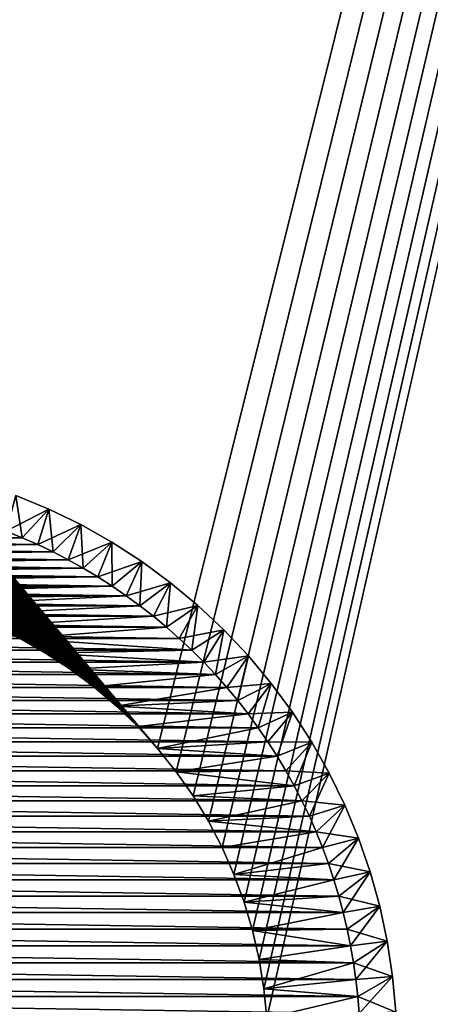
# Model space of a CAD drawing. Extents: x -260 to 260, y -882 to 882.
# Tile 218 of 234: x 206 to 217, y 601 to 628. Entities that reach past the tile are written whole.
import ezdxf

# ---------------------------------------------------------------- set-up
doc = ezdxf.new("R2010")
doc.units = 0
doc.header["$LTSCALE"] = 21.359881
for name, color, linetype in [('1', 7, 'CONTINUOUS'), ('11', 7, 'CONTINUOUS'), ('12', 7, 'CONTINUOUS'), ('13', 7, 'CONTINUOUS'), ('2', 7, 'CONTINUOUS'), ('5', 7, 'CONTINUOUS'), ('78', 7, 'CONTINUOUS'), ('80', 7, 'CONTINUOUS')]:
    doc.layers.add(name, color=color, linetype=linetype)

msp = doc.modelspace()

# ---------------------------------------------------------------- linework, layer by layer
at = {"layer": '1', "color": 7, "linetype": 'CONTINUOUS'}
for points in [[(253.525, 812.5), (-253.525, 0), (253.525, 0), (253.525, 812.5)], [(-253.525, 0), (253.525, 812.5), (116.582, 650.819), (-253.525, 0)]]:
    msp.add_3dface(points, dxfattribs=at)
at = {"layer": '11', "color": 7, "linetype": 'CONTINUOUS'}
for points in [[(205.419, 613.987, -20), (194.153, 613.814, -20), (205.847, 613.814, -20), (205.419, 613.987, -20)], [(194.153, 613.814, -20), (193.731, 613.627, -20), (205.847, 613.814, -20), (194.153, 613.814, -20)], [(205.847, 613.814, -20), (193.731, 613.627, -20), (206.269, 613.627, -20), (205.847, 613.814, -20)], [(193.314, 613.427, -20), (192.904, 613.215, -20), (206.686, 613.427, -20), (193.314, 613.427, -20)], [(206.686, 613.427, -20), (192.904, 613.215, -20), (207.096, 613.215, -20), (206.686, 613.427, -20)], [(193.731, 613.627, -20), (193.314, 613.427, -20), (206.269, 613.627, -20), (193.731, 613.627, -20)], [(206.269, 613.627, -20), (193.314, 613.427, -20), (206.686, 613.427, -20), (206.269, 613.627, -20)], [(192.904, 613.215, -20), (192.5, 612.99, -20), (207.096, 613.215, -20), (192.904, 613.215, -20)], [(207.096, 613.215, -20), (192.5, 612.99, -20), (207.5, 612.99, -20), (207.096, 613.215, -20)], [(192.5, 612.99, -20), (192.104, 612.753, -20), (207.5, 612.99, -20), (192.5, 612.99, -20)], [(207.5, 612.99, -20), (192.104, 612.753, -20), (207.896, 612.753, -20), (207.5, 612.99, -20)], [(192.104, 612.753, -20), (191.715, 612.504, -20), (207.896, 612.753, -20), (192.104, 612.753, -20)], [(207.896, 612.753, -20), (191.715, 612.504, -20), (208.285, 612.504, -20), (207.896, 612.753, -20)], [(208.285, 612.504, -20), (191.715, 612.504, -20), (200.401, 612.494, -20), (208.285, 612.504, -20)], [(200.401, 612.494, -20), (201.2, 612.442, -20), (208.285, 612.504, -20), (200.401, 612.494, -20)], [(201.2, 612.442, -20), (201.995, 612.34, -20), (208.285, 612.504, -20), (201.2, 612.442, -20)], [(208.285, 612.504, -20), (201.995, 612.34, -20), (208.667, 612.243, -20), (208.285, 612.504, -20)], [(201.995, 612.34, -20), (202.782, 612.187, -20), (208.667, 612.243, -20), (201.995, 612.34, -20)], [(202.782, 612.187, -20), (203.557, 611.983, -20), (208.667, 612.243, -20), (202.782, 612.187, -20)], [(208.667, 612.243, -20), (203.557, 611.983, -20), (209.04, 611.97, -20), (208.667, 612.243, -20)], [(203.557, 611.983, -20), (204.317, 611.731, -20), (209.04, 611.97, -20), (203.557, 611.983, -20)], [(209.04, 611.97, -20), (204.317, 611.731, -20), (209.404, 611.686, -20), (209.04, 611.97, -20)], [(204.317, 611.731, -20), (205.06, 611.43, -20), (209.404, 611.686, -20), (204.317, 611.731, -20)], [(209.404, 611.686, -20), (205.06, 611.43, -20), (209.759, 611.391, -20), (209.404, 611.686, -20)], [(205.06, 611.43, -20), (205.782, 611.083, -20), (209.759, 611.391, -20), (205.06, 611.43, -20)], [(209.759, 611.391, -20), (205.782, 611.083, -20), (210.105, 611.085, -20), (209.759, 611.391, -20)], [(210.105, 611.085, -20), (205.782, 611.083, -20), (210.442, 610.769, -20), (210.105, 611.085, -20)], [(205.782, 611.083, -20), (206.48, 610.689, -20), (210.442, 610.769, -20), (205.782, 611.083, -20)], [(210.442, 610.769, -20), (206.48, 610.689, -20), (210.769, 610.442, -20), (210.442, 610.769, -20)], [(206.48, 610.689, -20), (207.152, 610.252, -20), (210.769, 610.442, -20), (206.48, 610.689, -20)], [(210.769, 610.442, -20), (207.152, 610.252, -20), (211.085, 610.105, -20), (210.769, 610.442, -20)], [(207.152, 610.252, -20), (207.794, 609.773, -20), (211.085, 610.105, -20), (207.152, 610.252, -20)], [(211.085, 610.105, -20), (207.794, 609.773, -20), (211.391, 609.759, -20), (211.085, 610.105, -20)], [(207.794, 609.773, -20), (208.404, 609.253, -20), (211.391, 609.759, -20), (207.794, 609.773, -20)], [(211.391, 609.759, -20), (208.404, 609.253, -20), (211.686, 609.404, -20), (211.391, 609.759, -20)], [(211.686, 609.404, -20), (208.404, 609.253, -20), (211.97, 609.04, -20), (211.686, 609.404, -20)], [(208.404, 609.253, -20), (208.979, 608.696, -20), (211.97, 609.04, -20), (208.404, 609.253, -20)], [(211.97, 609.04, -20), (208.979, 608.696, -20), (212.243, 608.667, -20), (211.97, 609.04, -20)], [(208.979, 608.696, -20), (209.518, 608.103, -20), (212.243, 608.667, -20), (208.979, 608.696, -20)], [(212.243, 608.667, -20), (209.518, 608.103, -20), (212.504, 608.285, -20), (212.243, 608.667, -20)], [(212.504, 608.285, -20), (209.518, 608.103, -20), (212.753, 607.896, -20), (212.504, 608.285, -20)], [(209.518, 608.103, -20), (210.018, 607.476, -20), (212.753, 607.896, -20), (209.518, 608.103, -20)], [(212.753, 607.896, -20), (210.018, 607.476, -20), (212.99, 607.5, -20), (212.753, 607.896, -20)], [(212.99, 607.5, -20), (210.018, 607.476, -20), (213.215, 607.096, -20), (212.99, 607.5, -20)], [(210.018, 607.476, -20), (210.476, 606.819, -20), (213.215, 607.096, -20), (210.018, 607.476, -20)], [(213.215, 607.096, -20), (210.476, 606.819, -20), (213.427, 606.686, -20), (213.215, 607.096, -20)], [(210.476, 606.819, -20), (210.891, 606.134, -20), (213.427, 606.686, -20), (210.476, 606.819, -20)], [(213.427, 606.686, -20), (210.891, 606.134, -20), (213.627, 606.269, -20), (213.427, 606.686, -20)], [(213.627, 606.269, -20), (210.891, 606.134, -20), (213.814, 605.847, -20), (213.627, 606.269, -20)], [(210.891, 606.134, -20), (211.262, 605.424, -20), (213.814, 605.847, -20), (210.891, 606.134, -20)], [(213.814, 605.847, -20), (211.262, 605.424, -20), (213.987, 605.419, -20), (213.814, 605.847, -20)], [(211.262, 605.424, -20), (211.586, 604.691, -20), (213.987, 605.419, -20), (211.262, 605.424, -20)], [(213.987, 605.419, -20), (211.586, 604.691, -20), (214.147, 604.985, -20), (213.987, 605.419, -20)], [(214.147, 604.985, -20), (211.586, 604.691, -20), (214.294, 604.547, -20), (214.147, 604.985, -20)], [(211.586, 604.691, -20), (211.863, 603.939, -20), (214.294, 604.547, -20), (211.586, 604.691, -20)], [(214.294, 604.547, -20), (211.863, 603.939, -20), (214.427, 604.105, -20), (214.294, 604.547, -20)], [(214.427, 604.105, -20), (211.863, 603.939, -20), (214.547, 603.659, -20), (214.427, 604.105, -20)], [(211.863, 603.939, -20), (212.091, 603.171, -20), (214.547, 603.659, -20), (211.863, 603.939, -20)], [(214.547, 603.659, -20), (212.091, 603.171, -20), (214.653, 603.209, -20), (214.547, 603.659, -20)], [(214.653, 603.209, -20), (212.091, 603.171, -20), (214.745, 602.756, -20), (214.653, 603.209, -20)], [(212.091, 603.171, -20), (212.27, 602.389, -20), (214.745, 602.756, -20), (212.091, 603.171, -20)], [(214.745, 602.756, -20), (212.27, 602.389, -20), (214.822, 602.301, -20), (214.745, 602.756, -20)], [(212.27, 602.389, -20), (212.397, 601.598, -20), (214.822, 602.301, -20), (212.27, 602.389, -20)], [(214.822, 602.301, -20), (212.397, 601.598, -20), (214.886, 601.843, -20), (214.822, 602.301, -20)], [(214.886, 601.843, -20), (212.397, 601.598, -20), (214.936, 601.384, -20), (214.886, 601.843, -20)], [(212.397, 601.598, -20), (212.474, 600.801, -20), (214.936, 601.384, -20), (212.397, 601.598, -20)], [(214.936, 601.384, -20), (212.474, 600.801, -20), (214.972, 600.923, -20), (214.936, 601.384, -20)]]:
    msp.add_3dface(points, dxfattribs=at)
at = {"layer": '12', "color": 7, "linetype": 'CONTINUOUS'}
for points in [[(194.581, 613.987, -70), (205.847, 613.814, -70), (194.153, 613.814, -70), (194.581, 613.987, -70)], [(205.419, 613.987, -70), (205.847, 613.814, -70), (194.581, 613.987, -70), (205.419, 613.987, -70)], [(194.153, 613.814, -70), (206.269, 613.627, -70), (193.731, 613.627, -70), (194.153, 613.814, -70)], [(205.847, 613.814, -70), (206.269, 613.627, -70), (194.153, 613.814, -70), (205.847, 613.814, -70)], [(193.314, 613.427, -70), (207.096, 613.215, -70), (192.904, 613.215, -70), (193.314, 613.427, -70)], [(193.731, 613.627, -70), (206.686, 613.427, -70), (193.314, 613.427, -70), (193.731, 613.627, -70)], [(206.686, 613.427, -70), (207.096, 613.215, -70), (193.314, 613.427, -70), (206.686, 613.427, -70)], [(206.269, 613.627, -70), (206.686, 613.427, -70), (193.731, 613.627, -70), (206.269, 613.627, -70)], [(192.904, 613.215, -70), (207.5, 612.99, -70), (192.5, 612.99, -70), (192.904, 613.215, -70)], [(207.096, 613.215, -70), (207.5, 612.99, -70), (192.904, 613.215, -70), (207.096, 613.215, -70)], [(192.5, 612.99, -70), (207.896, 612.753, -70), (192.104, 612.753, -70), (192.5, 612.99, -70)], [(207.5, 612.99, -70), (207.896, 612.753, -70), (192.5, 612.99, -70), (207.5, 612.99, -70)], [(192.104, 612.753, -70), (208.285, 612.504, -70), (191.715, 612.504, -70), (192.104, 612.753, -70)], [(207.896, 612.753, -70), (208.285, 612.504, -70), (192.104, 612.753, -70), (207.896, 612.753, -70)], [(191.715, 612.504, -70), (208.667, 612.243, -70), (191.333, 612.243, -70), (191.715, 612.504, -70)], [(208.285, 612.504, -70), (208.667, 612.243, -70), (191.715, 612.504, -70), (208.285, 612.504, -70)], [(191.333, 612.243, -70), (209.04, 611.97, -70), (190.96, 611.97, -70), (191.333, 612.243, -70)], [(208.667, 612.243, -70), (209.04, 611.97, -70), (191.333, 612.243, -70), (208.667, 612.243, -70)], [(190.96, 611.97, -70), (209.404, 611.686, -70), (190.596, 611.686, -70), (190.96, 611.97, -70)], [(209.04, 611.97, -70), (209.404, 611.686, -70), (190.96, 611.97, -70), (209.04, 611.97, -70)], [(190.596, 611.686, -70), (209.759, 611.391, -70), (190.241, 611.391, -70), (190.596, 611.686, -70)], [(209.404, 611.686, -70), (209.759, 611.391, -70), (190.596, 611.686, -70), (209.404, 611.686, -70)], [(190.241, 611.391, -70), (210.105, 611.085, -70), (189.895, 611.085, -70), (190.241, 611.391, -70)], [(209.759, 611.391, -70), (210.105, 611.085, -70), (190.241, 611.391, -70), (209.759, 611.391, -70)], [(189.895, 611.085, -70), (210.442, 610.769, -70), (189.558, 610.769, -70), (189.895, 611.085, -70)], [(210.105, 611.085, -70), (210.442, 610.769, -70), (189.895, 611.085, -70), (210.105, 611.085, -70)], [(189.558, 610.769, -70), (210.769, 610.442, -70), (189.231, 610.442, -70), (189.558, 610.769, -70)], [(210.442, 610.769, -70), (210.769, 610.442, -70), (189.558, 610.769, -70), (210.442, 610.769, -70)], [(189.231, 610.442, -70), (211.085, 610.105, -70), (188.915, 610.105, -70), (189.231, 610.442, -70)], [(210.769, 610.442, -70), (211.085, 610.105, -70), (189.231, 610.442, -70), (210.769, 610.442, -70)], [(188.915, 610.105, -70), (211.391, 609.759, -70), (188.609, 609.759, -70), (188.915, 610.105, -70)], [(211.085, 610.105, -70), (211.391, 609.759, -70), (188.915, 610.105, -70), (211.085, 610.105, -70)], [(188.609, 609.759, -70), (211.686, 609.404, -70), (188.314, 609.404, -70), (188.609, 609.759, -70)], [(211.391, 609.759, -70), (211.686, 609.404, -70), (188.609, 609.759, -70), (211.391, 609.759, -70)], [(188.314, 609.404, -70), (211.97, 609.04, -70), (188.03, 609.04, -70), (188.314, 609.404, -70)], [(211.686, 609.404, -70), (211.97, 609.04, -70), (188.314, 609.404, -70), (211.686, 609.404, -70)], [(188.03, 609.04, -70), (212.243, 608.667, -70), (187.757, 608.667, -70), (188.03, 609.04, -70)], [(211.97, 609.04, -70), (212.243, 608.667, -70), (188.03, 609.04, -70), (211.97, 609.04, -70)], [(187.757, 608.667, -70), (212.504, 608.285, -70), (187.496, 608.285, -70), (187.757, 608.667, -70)], [(212.243, 608.667, -70), (212.504, 608.285, -70), (187.757, 608.667, -70), (212.243, 608.667, -70)], [(187.496, 608.285, -70), (212.753, 607.896, -70), (187.247, 607.896, -70), (187.496, 608.285, -70)], [(212.504, 608.285, -70), (212.753, 607.896, -70), (187.496, 608.285, -70), (212.504, 608.285, -70)], [(187.247, 607.896, -70), (212.99, 607.5, -70), (187.01, 607.5, -70), (187.247, 607.896, -70)], [(212.753, 607.896, -70), (212.99, 607.5, -70), (187.247, 607.896, -70), (212.753, 607.896, -70)], [(187.01, 607.5, -70), (213.215, 607.096, -70), (186.785, 607.096, -70), (187.01, 607.5, -70)], [(212.99, 607.5, -70), (213.215, 607.096, -70), (187.01, 607.5, -70), (212.99, 607.5, -70)], [(186.785, 607.096, -70), (213.427, 606.686, -70), (186.573, 606.686, -70), (186.785, 607.096, -70)], [(213.215, 607.096, -70), (213.427, 606.686, -70), (186.785, 607.096, -70), (213.215, 607.096, -70)], [(186.573, 606.686, -70), (213.627, 606.269, -70), (186.373, 606.269, -70), (186.573, 606.686, -70)], [(213.427, 606.686, -70), (213.627, 606.269, -70), (186.573, 606.686, -70), (213.427, 606.686, -70)], [(186.373, 606.269, -70), (213.814, 605.847, -70), (186.186, 605.847, -70), (186.373, 606.269, -70)], [(213.627, 606.269, -70), (213.814, 605.847, -70), (186.373, 606.269, -70), (213.627, 606.269, -70)], [(186.186, 605.847, -70), (213.987, 605.419, -70), (186.013, 605.419, -70), (186.186, 605.847, -70)], [(213.814, 605.847, -70), (213.987, 605.419, -70), (186.186, 605.847, -70), (213.814, 605.847, -70)], [(186.013, 605.419, -70), (214.147, 604.985, -70), (185.853, 604.985, -70), (186.013, 605.419, -70)], [(213.987, 605.419, -70), (214.147, 604.985, -70), (186.013, 605.419, -70), (213.987, 605.419, -70)], [(185.853, 604.985, -70), (214.294, 604.547, -70), (185.706, 604.547, -70), (185.853, 604.985, -70)], [(214.147, 604.985, -70), (214.294, 604.547, -70), (185.853, 604.985, -70), (214.147, 604.985, -70)], [(185.706, 604.547, -70), (214.427, 604.105, -70), (185.573, 604.105, -70), (185.706, 604.547, -70)], [(214.294, 604.547, -70), (214.427, 604.105, -70), (185.706, 604.547, -70), (214.294, 604.547, -70)], [(185.573, 604.105, -70), (214.547, 603.659, -70), (185.453, 603.659, -70), (185.573, 604.105, -70)], [(214.427, 604.105, -70), (214.547, 603.659, -70), (185.573, 604.105, -70), (214.427, 604.105, -70)], [(185.453, 603.659, -70), (214.653, 603.209, -70), (185.347, 603.209, -70), (185.453, 603.659, -70)], [(214.547, 603.659, -70), (214.653, 603.209, -70), (185.453, 603.659, -70), (214.547, 603.659, -70)], [(185.347, 603.209, -70), (214.745, 602.756, -70), (185.255, 602.756, -70), (185.347, 603.209, -70)], [(214.653, 603.209, -70), (214.745, 602.756, -70), (185.347, 603.209, -70), (214.653, 603.209, -70)], [(185.255, 602.756, -70), (214.822, 602.301, -70), (185.178, 602.301, -70), (185.255, 602.756, -70)], [(214.745, 602.756, -70), (214.822, 602.301, -70), (185.255, 602.756, -70), (214.745, 602.756, -70)], [(185.178, 602.301, -70), (214.886, 601.843, -70), (185.114, 601.843, -70), (185.178, 602.301, -70)], [(214.822, 602.301, -70), (214.886, 601.843, -70), (185.178, 602.301, -70), (214.822, 602.301, -70)], [(185.114, 601.843, -70), (214.936, 601.384, -70), (185.064, 601.384, -70), (185.114, 601.843, -70)], [(214.886, 601.843, -70), (214.936, 601.384, -70), (185.114, 601.843, -70), (214.886, 601.843, -70)], [(185.064, 601.384, -70), (214.972, 600.923, -70), (185.028, 600.923, -70), (185.064, 601.384, -70)], [(214.936, 601.384, -70), (214.972, 600.923, -70), (185.064, 601.384, -70), (214.936, 601.384, -70)]]:
    msp.add_3dface(points, dxfattribs=at)
at = {"layer": '13', "color": 7, "linetype": 'CONTINUOUS'}
for points in [[(205.674, 614.96, -21), (206.567, 614.59, -21), (205.674, 614.96, -69), (205.674, 614.96, -21)], [(205.674, 614.96, -69), (206.567, 614.59, -21), (206.567, 614.59, -69), (205.674, 614.96, -69)], [(206.567, 614.59, -21), (207.436, 614.167, -21), (206.567, 614.59, -69), (206.567, 614.59, -21)], [(206.567, 614.59, -69), (207.436, 614.167, -21), (207.436, 614.167, -69), (206.567, 614.59, -69)], [(207.436, 614.167, -21), (208.277, 613.693, -21), (207.436, 614.167, -69), (207.436, 614.167, -21)], [(207.436, 614.167, -69), (208.277, 613.693, -21), (208.277, 613.693, -69), (207.436, 614.167, -69)], [(208.277, 613.693, -21), (209.089, 613.168, -21), (208.277, 613.693, -69), (208.277, 613.693, -21)], [(208.277, 613.693, -69), (209.089, 613.168, -21), (209.089, 613.168, -69), (208.277, 613.693, -69)], [(209.089, 613.168, -21), (209.868, 612.595, -21), (209.089, 613.168, -69), (209.089, 613.168, -21)], [(209.089, 613.168, -69), (209.868, 612.595, -21), (209.868, 612.595, -69), (209.089, 613.168, -69)], [(209.868, 612.595, -21), (210.61, 611.976, -21), (209.868, 612.595, -69), (209.868, 612.595, -21)], [(209.868, 612.595, -69), (210.61, 611.976, -21), (210.61, 611.976, -69), (209.868, 612.595, -69)], [(210.61, 611.976, -21), (211.314, 611.314, -21), (210.61, 611.976, -69), (210.61, 611.976, -21)], [(210.61, 611.976, -69), (211.314, 611.314, -21), (211.314, 611.314, -69), (210.61, 611.976, -69)], [(211.314, 611.314, -21), (211.976, 610.61, -21), (211.314, 611.314, -69), (211.314, 611.314, -21)], [(211.314, 611.314, -69), (211.976, 610.61, -21), (211.976, 610.61, -69), (211.314, 611.314, -69)], [(211.976, 610.61, -21), (212.595, 609.868, -21), (211.976, 610.61, -69), (211.976, 610.61, -21)], [(211.976, 610.61, -69), (212.595, 609.868, -21), (212.595, 609.868, -69), (211.976, 610.61, -69)], [(212.595, 609.868, -21), (213.168, 609.089, -21), (212.595, 609.868, -69), (212.595, 609.868, -21)], [(212.595, 609.868, -69), (213.168, 609.089, -21), (213.168, 609.089, -69), (212.595, 609.868, -69)], [(213.168, 609.089, -21), (213.693, 608.277, -21), (213.168, 609.089, -69), (213.168, 609.089, -21)], [(213.168, 609.089, -69), (213.693, 608.277, -21), (213.693, 608.277, -69), (213.168, 609.089, -69)], [(213.693, 608.277, -21), (214.167, 607.436, -21), (213.693, 608.277, -69), (213.693, 608.277, -21)], [(213.693, 608.277, -69), (214.167, 607.436, -21), (214.167, 607.436, -69), (213.693, 608.277, -69)], [(214.167, 607.436, -21), (214.59, 606.567, -21), (214.167, 607.436, -69), (214.167, 607.436, -21)], [(214.167, 607.436, -69), (214.59, 606.567, -21), (214.59, 606.567, -69), (214.167, 607.436, -69)], [(214.59, 606.567, -21), (214.96, 605.674, -21), (214.59, 606.567, -69), (214.59, 606.567, -21)], [(214.59, 606.567, -69), (214.96, 605.674, -21), (214.96, 605.674, -69), (214.59, 606.567, -69)], [(214.96, 605.674, -21), (215.276, 604.76, -21), (214.96, 605.674, -69), (214.96, 605.674, -21)], [(214.96, 605.674, -69), (215.276, 604.76, -21), (215.276, 604.76, -69), (214.96, 605.674, -69)], [(215.276, 604.76, -21), (215.535, 603.829, -21), (215.276, 604.76, -69), (215.276, 604.76, -21)], [(215.276, 604.76, -69), (215.535, 603.829, -21), (215.535, 603.829, -69), (215.276, 604.76, -69)], [(215.535, 603.829, -21), (215.738, 602.884, -21), (215.535, 603.829, -69), (215.535, 603.829, -21)], [(215.535, 603.829, -69), (215.738, 602.884, -21), (215.738, 602.884, -69), (215.535, 603.829, -69)], [(215.738, 602.884, -21), (215.883, 601.929, -21), (215.738, 602.884, -69), (215.738, 602.884, -21)], [(215.738, 602.884, -69), (215.883, 601.929, -21), (215.883, 601.929, -69), (215.738, 602.884, -69)], [(215.883, 601.929, -21), (215.971, 600.966, -21), (215.883, 601.929, -69), (215.883, 601.929, -21)], [(215.883, 601.929, -69), (215.971, 600.966, -21), (215.971, 600.966, -69), (215.883, 601.929, -69)]]:
    msp.add_3dface(points, dxfattribs=at)
at = {"layer": '2', "color": 7, "linetype": 'CONTINUOUS'}
for points in [[(111.799, 724.066, -9), (260.487, 812.5, -9), (209.518, 608.103, -9), (111.799, 724.066, -9)], [(209.518, 608.103, -9), (260.487, 812.5, -9), (210.018, 607.476, -9), (209.518, 608.103, -9)], [(210.018, 607.476, -9), (260.487, 812.5, -9), (210.476, 606.819, -9), (210.018, 607.476, -9)], [(210.476, 606.819, -9), (260.487, 812.5, -9), (210.891, 606.134, -9), (210.476, 606.819, -9)], [(210.891, 606.134, -9), (260.487, 812.5, -9), (211.262, 605.424, -9), (210.891, 606.134, -9)], [(211.262, 605.424, -9), (260.487, 812.5, -9), (211.586, 604.691, -9), (211.262, 605.424, -9)], [(211.586, 604.691, -9), (260.487, 812.5, -9), (211.863, 603.939, -9), (211.586, 604.691, -9)], [(211.863, 603.939, -9), (260.487, 812.5, -9), (212.091, 603.171, -9), (211.863, 603.939, -9)], [(212.091, 603.171, -9), (260.487, 812.5, -9), (212.27, 602.389, -9), (212.091, 603.171, -9)], [(212.27, 602.389, -9), (260.487, 812.5, -9), (212.397, 601.598, -9), (212.27, 602.389, -9)], [(212.397, 601.598, -9), (260.487, 812.5, -9), (212.474, 600.801, -9), (212.397, 601.598, -9)], [(212.474, 600.801, -9), (260.487, 812.5, -9), (239.733, 145.44, -9), (212.474, 600.801, -9)], [(112.553, 723.142, -9), (111.799, 724.066, -9), (209.518, 608.103, -9), (112.553, 723.142, -9)], [(113.286, 722.201, -9), (112.553, 723.142, -9), (209.518, 608.103, -9), (113.286, 722.201, -9)], [(113.997, 721.245, -9), (113.286, 722.201, -9), (209.518, 608.103, -9), (113.997, 721.245, -9)], [(114.687, 720.272, -9), (113.997, 721.245, -9), (209.518, 608.103, -9), (114.687, 720.272, -9)], [(115.356, 719.284, -9), (114.687, 720.272, -9), (209.518, 608.103, -9), (115.356, 719.284, -9)], [(116.001, 718.281, -9), (115.356, 719.284, -9), (209.518, 608.103, -9), (116.001, 718.281, -9)], [(116.625, 717.264, -9), (116.001, 718.281, -9), (209.518, 608.103, -9), (116.625, 717.264, -9)], [(117.225, 716.234, -9), (116.625, 717.264, -9), (209.518, 608.103, -9), (117.225, 716.234, -9)], [(117.802, 715.19, -9), (117.225, 716.234, -9), (209.518, 608.103, -9), (117.802, 715.19, -9)], [(118.355, 714.134, -9), (117.802, 715.19, -9), (209.518, 608.103, -9), (118.355, 714.134, -9)], [(118.884, 713.065, -9), (118.355, 714.134, -9), (209.518, 608.103, -9), (118.884, 713.065, -9)], [(119.39, 711.985, -9), (118.884, 713.065, -9), (209.518, 608.103, -9), (119.39, 711.985, -9)], [(119.871, 710.893, -9), (119.39, 711.985, -9), (209.518, 608.103, -9), (119.871, 710.893, -9)], [(120.327, 709.792, -9), (119.871, 710.893, -9), (209.518, 608.103, -9), (120.327, 709.792, -9)], [(120.759, 708.68, -9), (120.327, 709.792, -9), (209.518, 608.103, -9), (120.759, 708.68, -9)], [(121.165, 707.559, -9), (120.759, 708.68, -9), (209.518, 608.103, -9), (121.165, 707.559, -9)], [(121.547, 706.429, -9), (121.165, 707.559, -9), (209.518, 608.103, -9), (121.547, 706.429, -9)], [(121.902, 705.29, -9), (121.547, 706.429, -9), (209.518, 608.103, -9), (121.902, 705.29, -9)], [(122.232, 704.144, -9), (121.902, 705.29, -9), (208.979, 608.696, -9), (122.232, 704.144, -9)], [(208.979, 608.696, -9), (121.902, 705.29, -9), (209.518, 608.103, -9), (208.979, 608.696, -9)], [(122.537, 702.991, -9), (122.232, 704.144, -9), (208.979, 608.696, -9), (122.537, 702.991, -9)], [(122.815, 701.832, -9), (122.537, 702.991, -9), (208.979, 608.696, -9), (122.815, 701.832, -9)], [(123.068, 700.666, -9), (122.815, 701.832, -9), (208.979, 608.696, -9), (123.068, 700.666, -9)], [(123.294, 699.495, -9), (123.068, 700.666, -9), (208.979, 608.696, -9), (123.294, 699.495, -9)], [(123.493, 698.319, -9), (123.294, 699.495, -9), (208.979, 608.696, -9), (123.493, 698.319, -9)], [(123.667, 697.139, -9), (123.493, 698.319, -9), (208.979, 608.696, -9), (123.667, 697.139, -9)], [(123.814, 695.956, -9), (123.667, 697.139, -9), (208.979, 608.696, -9), (123.814, 695.956, -9)], [(123.934, 694.769, -9), (123.814, 695.956, -9), (208.979, 608.696, -9), (123.934, 694.769, -9)], [(124.027, 693.58, -9), (123.934, 694.769, -9), (208.979, 608.696, -9), (124.027, 693.58, -9)], [(124.094, 692.389, -9), (124.027, 693.58, -9), (208.979, 608.696, -9), (124.094, 692.389, -9)], [(124.134, 691.198, -9), (124.094, 692.389, -9), (208.979, 608.696, -9), (124.134, 691.198, -9)], [(124.148, 690.005, -9), (124.134, 691.198, -9), (208.404, 609.253, -9), (124.148, 690.005, -9)], [(208.404, 609.253, -9), (124.134, 691.198, -9), (208.979, 608.696, -9), (208.404, 609.253, -9)], [(124.134, 688.812, -9), (124.148, 690.005, -9), (208.404, 609.253, -9), (124.134, 688.812, -9)], [(124.094, 687.621, -9), (124.134, 688.812, -9), (208.404, 609.253, -9), (124.094, 687.621, -9)], [(124.027, 686.43, -9), (124.094, 687.621, -9), (208.404, 609.253, -9), (124.027, 686.43, -9)], [(123.934, 685.241, -9), (124.027, 686.43, -9), (208.404, 609.253, -9), (123.934, 685.241, -9)], [(123.814, 684.054, -9), (123.934, 685.241, -9), (208.404, 609.253, -9), (123.814, 684.054, -9)], [(123.667, 682.871, -9), (123.814, 684.054, -9), (208.404, 609.253, -9), (123.667, 682.871, -9)], [(123.493, 681.691, -9), (123.667, 682.871, -9), (207.794, 609.773, -9), (123.493, 681.691, -9)], [(208.404, 609.253, -9), (207.794, 609.773, -9), (123.667, 682.871, -9), (208.404, 609.253, -9)], [(123.294, 680.515, -9), (123.493, 681.691, -9), (207.794, 609.773, -9), (123.294, 680.515, -9)], [(123.068, 679.344, -9), (123.294, 680.515, -9), (207.794, 609.773, -9), (123.068, 679.344, -9)], [(122.815, 678.178, -9), (123.068, 679.344, -9), (207.794, 609.773, -9), (122.815, 678.178, -9)], [(122.537, 677.019, -9), (122.815, 678.178, -9), (207.794, 609.773, -9), (122.537, 677.019, -9)], [(122.232, 675.866, -9), (122.537, 677.019, -9), (207.794, 609.773, -9), (122.232, 675.866, -9)], [(121.902, 674.72, -9), (122.232, 675.866, -9), (207.794, 609.773, -9), (121.902, 674.72, -9)], [(121.547, 673.581, -9), (121.902, 674.72, -9), (207.152, 610.252, -9), (121.547, 673.581, -9)], [(207.152, 610.252, -9), (121.902, 674.72, -9), (207.794, 609.773, -9), (207.152, 610.252, -9)], [(121.165, 672.451, -9), (121.547, 673.581, -9), (207.152, 610.252, -9), (121.165, 672.451, -9)], [(120.759, 671.33, -9), (121.165, 672.451, -9), (207.152, 610.252, -9), (120.759, 671.33, -9)], [(120.327, 670.218, -9), (120.759, 671.33, -9), (207.152, 610.252, -9), (120.327, 670.218, -9)], [(119.871, 669.117, -9), (120.327, 670.218, -9), (207.152, 610.252, -9), (119.871, 669.117, -9)], [(119.39, 668.025, -9), (119.871, 669.117, -9), (207.152, 610.252, -9), (119.39, 668.025, -9)], [(118.885, 666.945, -9), (119.39, 668.025, -9), (206.48, 610.689, -9), (118.885, 666.945, -9)], [(206.48, 610.689, -9), (119.39, 668.025, -9), (207.152, 610.252, -9), (206.48, 610.689, -9)], [(118.355, 665.876, -9), (118.885, 666.945, -9), (206.48, 610.689, -9), (118.355, 665.876, -9)], [(117.802, 664.82, -9), (118.355, 665.876, -9), (206.48, 610.689, -9), (117.802, 664.82, -9)], [(117.225, 663.776, -9), (117.802, 664.82, -9), (206.48, 610.689, -9), (117.225, 663.776, -9)], [(116.625, 662.745, -9), (117.225, 663.776, -9), (206.48, 610.689, -9), (116.625, 662.745, -9)], [(206.48, 610.689, -9), (205.782, 611.083, -9), (116.625, 662.745, -9), (206.48, 610.689, -9)]]:
    msp.add_3dface(points, dxfattribs=at)
at = {"layer": '5', "color": 7, "linetype": 'CONTINUOUS'}
for points in [[(205.06, 611.43, -20), (205.782, 611.083, -9), (205.782, 611.083, -20), (205.06, 611.43, -20)], [(205.782, 611.083, -9), (206.48, 610.689, -9), (205.782, 611.083, -20), (205.782, 611.083, -9)], [(205.782, 611.083, -20), (206.48, 610.689, -9), (206.48, 610.689, -20), (205.782, 611.083, -20)], [(206.48, 610.689, -9), (207.152, 610.252, -9), (206.48, 610.689, -20), (206.48, 610.689, -9)], [(206.48, 610.689, -20), (207.152, 610.252, -9), (207.152, 610.252, -20), (206.48, 610.689, -20)], [(207.152, 610.252, -9), (207.794, 609.773, -9), (207.152, 610.252, -20), (207.152, 610.252, -9)], [(207.152, 610.252, -20), (207.794, 609.773, -9), (207.794, 609.773, -20), (207.152, 610.252, -20)], [(207.794, 609.773, -9), (208.404, 609.253, -9), (207.794, 609.773, -20), (207.794, 609.773, -9)], [(207.794, 609.773, -20), (208.404, 609.253, -9), (208.404, 609.253, -20), (207.794, 609.773, -20)], [(208.404, 609.253, -9), (208.979, 608.696, -9), (208.404, 609.253, -20), (208.404, 609.253, -9)], [(208.404, 609.253, -20), (208.979, 608.696, -9), (208.979, 608.696, -20), (208.404, 609.253, -20)], [(208.979, 608.696, -9), (209.518, 608.103, -9), (208.979, 608.696, -20), (208.979, 608.696, -9)], [(208.979, 608.696, -20), (209.518, 608.103, -9), (209.518, 608.103, -20), (208.979, 608.696, -20)], [(209.518, 608.103, -9), (210.018, 607.476, -9), (209.518, 608.103, -20), (209.518, 608.103, -9)], [(209.518, 608.103, -20), (210.018, 607.476, -9), (210.018, 607.476, -20), (209.518, 608.103, -20)], [(210.018, 607.476, -9), (210.476, 606.819, -9), (210.018, 607.476, -20), (210.018, 607.476, -9)], [(210.018, 607.476, -20), (210.476, 606.819, -9), (210.476, 606.819, -20), (210.018, 607.476, -20)], [(210.476, 606.819, -9), (210.891, 606.134, -9), (210.476, 606.819, -20), (210.476, 606.819, -9)], [(210.476, 606.819, -20), (210.891, 606.134, -9), (210.891, 606.134, -20), (210.476, 606.819, -20)], [(210.891, 606.134, -9), (211.262, 605.424, -9), (210.891, 606.134, -20), (210.891, 606.134, -9)], [(210.891, 606.134, -20), (211.262, 605.424, -9), (211.262, 605.424, -20), (210.891, 606.134, -20)], [(211.262, 605.424, -9), (211.586, 604.691, -9), (211.262, 605.424, -20), (211.262, 605.424, -9)], [(211.262, 605.424, -20), (211.586, 604.691, -9), (211.586, 604.691, -20), (211.262, 605.424, -20)], [(211.586, 604.691, -9), (211.863, 603.939, -9), (211.586, 604.691, -20), (211.586, 604.691, -9)], [(211.586, 604.691, -20), (211.863, 603.939, -9), (211.863, 603.939, -20), (211.586, 604.691, -20)], [(211.863, 603.939, -9), (212.091, 603.171, -9), (211.863, 603.939, -20), (211.863, 603.939, -9)], [(211.863, 603.939, -20), (212.091, 603.171, -9), (212.091, 603.171, -20), (211.863, 603.939, -20)], [(212.091, 603.171, -9), (212.27, 602.389, -9), (212.091, 603.171, -20), (212.091, 603.171, -9)], [(212.091, 603.171, -20), (212.27, 602.389, -9), (212.27, 602.389, -20), (212.091, 603.171, -20)], [(212.27, 602.389, -9), (212.397, 601.598, -9), (212.27, 602.389, -20), (212.27, 602.389, -9)], [(212.27, 602.389, -20), (212.397, 601.598, -9), (212.397, 601.598, -20), (212.27, 602.389, -20)], [(212.397, 601.598, -9), (212.474, 600.801, -9), (212.397, 601.598, -20), (212.397, 601.598, -9)], [(212.397, 601.598, -20), (212.474, 600.801, -9), (212.474, 600.801, -20), (212.397, 601.598, -20)]]:
    msp.add_3dface(points, dxfattribs=at)
at = {"layer": '78', "color": 7, "linetype": 'CONTINUOUS'}
for points in [[(205.419, 613.987, -20), (205.847, 613.814, -20), (205.674, 614.96, -21), (205.419, 613.987, -20)], [(205.847, 613.814, -20), (206.567, 614.59, -21), (205.674, 614.96, -21), (205.847, 613.814, -20)], [(205.847, 613.814, -20), (206.269, 613.627, -20), (206.567, 614.59, -21), (205.847, 613.814, -20)], [(206.269, 613.627, -20), (206.686, 613.427, -20), (206.567, 614.59, -21), (206.269, 613.627, -20)], [(206.686, 613.427, -20), (207.436, 614.167, -21), (206.567, 614.59, -21), (206.686, 613.427, -20)], [(206.686, 613.427, -20), (207.096, 613.215, -20), (207.436, 614.167, -21), (206.686, 613.427, -20)], [(207.096, 613.215, -20), (207.5, 612.99, -20), (207.436, 614.167, -21), (207.096, 613.215, -20)], [(207.5, 612.99, -20), (208.277, 613.693, -21), (207.436, 614.167, -21), (207.5, 612.99, -20)], [(207.5, 612.99, -20), (207.896, 612.753, -20), (208.277, 613.693, -21), (207.5, 612.99, -20)], [(207.896, 612.753, -20), (208.285, 612.504, -20), (208.277, 613.693, -21), (207.896, 612.753, -20)], [(208.285, 612.504, -20), (209.089, 613.168, -21), (208.277, 613.693, -21), (208.285, 612.504, -20)], [(208.285, 612.504, -20), (208.667, 612.243, -20), (209.089, 613.168, -21), (208.285, 612.504, -20)], [(208.667, 612.243, -20), (209.04, 611.97, -20), (209.089, 613.168, -21), (208.667, 612.243, -20)], [(209.04, 611.97, -20), (209.868, 612.595, -21), (209.089, 613.168, -21), (209.04, 611.97, -20)], [(209.04, 611.97, -20), (209.404, 611.686, -20), (209.868, 612.595, -21), (209.04, 611.97, -20)], [(209.404, 611.686, -20), (209.759, 611.391, -20), (209.868, 612.595, -21), (209.404, 611.686, -20)], [(209.759, 611.391, -20), (210.61, 611.976, -21), (209.868, 612.595, -21), (209.759, 611.391, -20)], [(209.759, 611.391, -20), (210.105, 611.085, -20), (210.61, 611.976, -21), (209.759, 611.391, -20)], [(210.105, 611.085, -20), (210.442, 610.769, -20), (210.61, 611.976, -21), (210.105, 611.085, -20)], [(210.442, 610.769, -20), (211.314, 611.314, -21), (210.61, 611.976, -21), (210.442, 610.769, -20)], [(210.442, 610.769, -20), (210.769, 610.442, -20), (211.314, 611.314, -21), (210.442, 610.769, -20)], [(210.769, 610.442, -20), (211.085, 610.105, -20), (211.314, 611.314, -21), (210.769, 610.442, -20)], [(211.085, 610.105, -20), (211.976, 610.61, -21), (211.314, 611.314, -21), (211.085, 610.105, -20)], [(211.085, 610.105, -20), (211.391, 609.759, -20), (211.976, 610.61, -21), (211.085, 610.105, -20)], [(211.391, 609.759, -20), (211.686, 609.404, -20), (211.976, 610.61, -21), (211.391, 609.759, -20)], [(211.686, 609.404, -20), (212.595, 609.868, -21), (211.976, 610.61, -21), (211.686, 609.404, -20)], [(211.686, 609.404, -20), (211.97, 609.04, -20), (212.595, 609.868, -21), (211.686, 609.404, -20)], [(211.97, 609.04, -20), (212.243, 608.667, -20), (212.595, 609.868, -21), (211.97, 609.04, -20)], [(212.243, 608.667, -20), (213.168, 609.089, -21), (212.595, 609.868, -21), (212.243, 608.667, -20)], [(212.243, 608.667, -20), (212.504, 608.285, -20), (213.168, 609.089, -21), (212.243, 608.667, -20)], [(212.504, 608.285, -20), (212.753, 607.896, -20), (213.168, 609.089, -21), (212.504, 608.285, -20)], [(212.753, 607.896, -20), (213.693, 608.277, -21), (213.168, 609.089, -21), (212.753, 607.896, -20)], [(212.753, 607.896, -20), (212.99, 607.5, -20), (213.693, 608.277, -21), (212.753, 607.896, -20)], [(212.99, 607.5, -20), (213.215, 607.096, -20), (213.693, 608.277, -21), (212.99, 607.5, -20)], [(213.215, 607.096, -20), (214.167, 607.436, -21), (213.693, 608.277, -21), (213.215, 607.096, -20)], [(213.215, 607.096, -20), (213.427, 606.686, -20), (214.167, 607.436, -21), (213.215, 607.096, -20)], [(213.427, 606.686, -20), (213.627, 606.269, -20), (214.167, 607.436, -21), (213.427, 606.686, -20)], [(213.627, 606.269, -20), (214.59, 606.567, -21), (214.167, 607.436, -21), (213.627, 606.269, -20)], [(213.627, 606.269, -20), (213.814, 605.847, -20), (214.59, 606.567, -21), (213.627, 606.269, -20)], [(213.814, 605.847, -20), (213.987, 605.419, -20), (214.59, 606.567, -21), (213.814, 605.847, -20)], [(213.987, 605.419, -20), (214.96, 605.674, -21), (214.59, 606.567, -21), (213.987, 605.419, -20)], [(213.987, 605.419, -20), (214.147, 604.985, -20), (214.96, 605.674, -21), (213.987, 605.419, -20)], [(214.147, 604.985, -20), (214.294, 604.547, -20), (214.96, 605.674, -21), (214.147, 604.985, -20)], [(214.294, 604.547, -20), (215.276, 604.76, -21), (214.96, 605.674, -21), (214.294, 604.547, -20)], [(214.294, 604.547, -20), (214.427, 604.105, -20), (215.276, 604.76, -21), (214.294, 604.547, -20)], [(214.427, 604.105, -20), (214.547, 603.659, -20), (215.276, 604.76, -21), (214.427, 604.105, -20)], [(214.547, 603.659, -20), (215.535, 603.829, -21), (215.276, 604.76, -21), (214.547, 603.659, -20)], [(214.547, 603.659, -20), (214.653, 603.209, -20), (215.535, 603.829, -21), (214.547, 603.659, -20)], [(214.653, 603.209, -20), (214.745, 602.756, -20), (215.535, 603.829, -21), (214.653, 603.209, -20)], [(214.745, 602.756, -20), (215.738, 602.884, -21), (215.535, 603.829, -21), (214.745, 602.756, -20)], [(214.745, 602.756, -20), (214.822, 602.301, -20), (215.738, 602.884, -21), (214.745, 602.756, -20)], [(214.822, 602.301, -20), (214.886, 601.843, -20), (215.738, 602.884, -21), (214.822, 602.301, -20)], [(214.886, 601.843, -20), (215.883, 601.929, -21), (215.738, 602.884, -21), (214.886, 601.843, -20)], [(214.886, 601.843, -20), (214.936, 601.384, -20), (215.883, 601.929, -21), (214.886, 601.843, -20)], [(214.936, 601.384, -20), (214.972, 600.923, -20), (215.883, 601.929, -21), (214.936, 601.384, -20)], [(214.972, 600.923, -20), (215.971, 600.966, -21), (215.883, 601.929, -21), (214.972, 600.923, -20)]]:
    msp.add_3dface(points, dxfattribs=at)
at = {"layer": '80', "color": 7, "linetype": 'CONTINUOUS'}
for points in [[(205.419, 613.987, -70), (205.674, 614.96, -69), (206.567, 614.59, -69), (205.419, 613.987, -70)], [(205.847, 613.814, -70), (205.419, 613.987, -70), (206.567, 614.59, -69), (205.847, 613.814, -70)], [(206.269, 613.627, -70), (205.847, 613.814, -70), (206.567, 614.59, -69), (206.269, 613.627, -70)], [(206.269, 613.627, -70), (206.567, 614.59, -69), (207.436, 614.167, -69), (206.269, 613.627, -70)], [(206.686, 613.427, -70), (206.269, 613.627, -70), (207.436, 614.167, -69), (206.686, 613.427, -70)], [(207.096, 613.215, -70), (206.686, 613.427, -70), (207.436, 614.167, -69), (207.096, 613.215, -70)], [(207.096, 613.215, -70), (207.436, 614.167, -69), (208.277, 613.693, -69), (207.096, 613.215, -70)], [(207.5, 612.99, -70), (207.096, 613.215, -70), (208.277, 613.693, -69), (207.5, 612.99, -70)], [(207.896, 612.753, -70), (207.5, 612.99, -70), (208.277, 613.693, -69), (207.896, 612.753, -70)], [(207.896, 612.753, -70), (208.277, 613.693, -69), (209.089, 613.168, -69), (207.896, 612.753, -70)], [(208.285, 612.504, -70), (207.896, 612.753, -70), (209.089, 613.168, -69), (208.285, 612.504, -70)], [(208.667, 612.243, -70), (208.285, 612.504, -70), (209.089, 613.168, -69), (208.667, 612.243, -70)], [(208.667, 612.243, -70), (209.089, 613.168, -69), (209.868, 612.595, -69), (208.667, 612.243, -70)], [(209.04, 611.97, -70), (208.667, 612.243, -70), (209.868, 612.595, -69), (209.04, 611.97, -70)], [(209.404, 611.686, -70), (209.04, 611.97, -70), (209.868, 612.595, -69), (209.404, 611.686, -70)], [(209.404, 611.686, -70), (209.868, 612.595, -69), (210.61, 611.976, -69), (209.404, 611.686, -70)], [(209.759, 611.391, -70), (209.404, 611.686, -70), (210.61, 611.976, -69), (209.759, 611.391, -70)], [(210.105, 611.085, -70), (209.759, 611.391, -70), (210.61, 611.976, -69), (210.105, 611.085, -70)], [(210.105, 611.085, -70), (210.61, 611.976, -69), (211.314, 611.314, -69), (210.105, 611.085, -70)], [(210.442, 610.769, -70), (210.105, 611.085, -70), (211.314, 611.314, -69), (210.442, 610.769, -70)], [(210.769, 610.442, -70), (210.442, 610.769, -70), (211.314, 611.314, -69), (210.769, 610.442, -70)], [(210.769, 610.442, -70), (211.314, 611.314, -69), (211.976, 610.61, -69), (210.769, 610.442, -70)], [(211.085, 610.105, -70), (210.769, 610.442, -70), (211.976, 610.61, -69), (211.085, 610.105, -70)], [(211.391, 609.759, -70), (211.085, 610.105, -70), (211.976, 610.61, -69), (211.391, 609.759, -70)], [(211.391, 609.759, -70), (211.976, 610.61, -69), (212.595, 609.868, -69), (211.391, 609.759, -70)], [(211.686, 609.404, -70), (211.391, 609.759, -70), (212.595, 609.868, -69), (211.686, 609.404, -70)], [(211.97, 609.04, -70), (211.686, 609.404, -70), (212.595, 609.868, -69), (211.97, 609.04, -70)], [(211.97, 609.04, -70), (212.595, 609.868, -69), (213.168, 609.089, -69), (211.97, 609.04, -70)], [(212.243, 608.667, -70), (211.97, 609.04, -70), (213.168, 609.089, -69), (212.243, 608.667, -70)], [(212.504, 608.285, -70), (212.243, 608.667, -70), (213.168, 609.089, -69), (212.504, 608.285, -70)], [(212.504, 608.285, -70), (213.168, 609.089, -69), (213.693, 608.277, -69), (212.504, 608.285, -70)], [(212.753, 607.896, -70), (212.504, 608.285, -70), (213.693, 608.277, -69), (212.753, 607.896, -70)], [(212.99, 607.5, -70), (212.753, 607.896, -70), (213.693, 608.277, -69), (212.99, 607.5, -70)], [(212.99, 607.5, -70), (213.693, 608.277, -69), (214.167, 607.436, -69), (212.99, 607.5, -70)], [(213.215, 607.096, -70), (212.99, 607.5, -70), (214.167, 607.436, -69), (213.215, 607.096, -70)], [(213.427, 606.686, -70), (213.215, 607.096, -70), (214.167, 607.436, -69), (213.427, 606.686, -70)], [(213.427, 606.686, -70), (214.167, 607.436, -69), (214.59, 606.567, -69), (213.427, 606.686, -70)], [(213.627, 606.269, -70), (213.427, 606.686, -70), (214.59, 606.567, -69), (213.627, 606.269, -70)], [(213.814, 605.847, -70), (213.627, 606.269, -70), (214.59, 606.567, -69), (213.814, 605.847, -70)], [(213.814, 605.847, -70), (214.59, 606.567, -69), (214.96, 605.674, -69), (213.814, 605.847, -70)], [(213.987, 605.419, -70), (213.814, 605.847, -70), (214.96, 605.674, -69), (213.987, 605.419, -70)], [(214.147, 604.985, -70), (213.987, 605.419, -70), (214.96, 605.674, -69), (214.147, 604.985, -70)], [(214.147, 604.985, -70), (214.96, 605.674, -69), (215.276, 604.76, -69), (214.147, 604.985, -70)], [(214.294, 604.547, -70), (214.147, 604.985, -70), (215.276, 604.76, -69), (214.294, 604.547, -70)], [(214.427, 604.105, -70), (214.294, 604.547, -70), (215.276, 604.76, -69), (214.427, 604.105, -70)], [(214.427, 604.105, -70), (215.276, 604.76, -69), (215.535, 603.829, -69), (214.427, 604.105, -70)], [(214.547, 603.659, -70), (214.427, 604.105, -70), (215.535, 603.829, -69), (214.547, 603.659, -70)], [(214.653, 603.209, -70), (214.547, 603.659, -70), (215.535, 603.829, -69), (214.653, 603.209, -70)], [(214.653, 603.209, -70), (215.535, 603.829, -69), (215.738, 602.884, -69), (214.653, 603.209, -70)], [(214.745, 602.756, -70), (214.653, 603.209, -70), (215.738, 602.884, -69), (214.745, 602.756, -70)], [(214.822, 602.301, -70), (214.745, 602.756, -70), (215.738, 602.884, -69), (214.822, 602.301, -70)], [(214.822, 602.301, -70), (215.738, 602.884, -69), (215.883, 601.929, -69), (214.822, 602.301, -70)], [(214.886, 601.843, -70), (214.822, 602.301, -70), (215.883, 601.929, -69), (214.886, 601.843, -70)], [(214.936, 601.384, -70), (214.886, 601.843, -70), (215.883, 601.929, -69), (214.936, 601.384, -70)], [(214.936, 601.384, -70), (215.883, 601.929, -69), (215.971, 600.966, -69), (214.936, 601.384, -70)], [(214.972, 600.923, -70), (214.936, 601.384, -70), (215.971, 600.966, -69), (214.972, 600.923, -70)]]:
    msp.add_3dface(points, dxfattribs=at)

doc.saveas('drawing.dxf')
